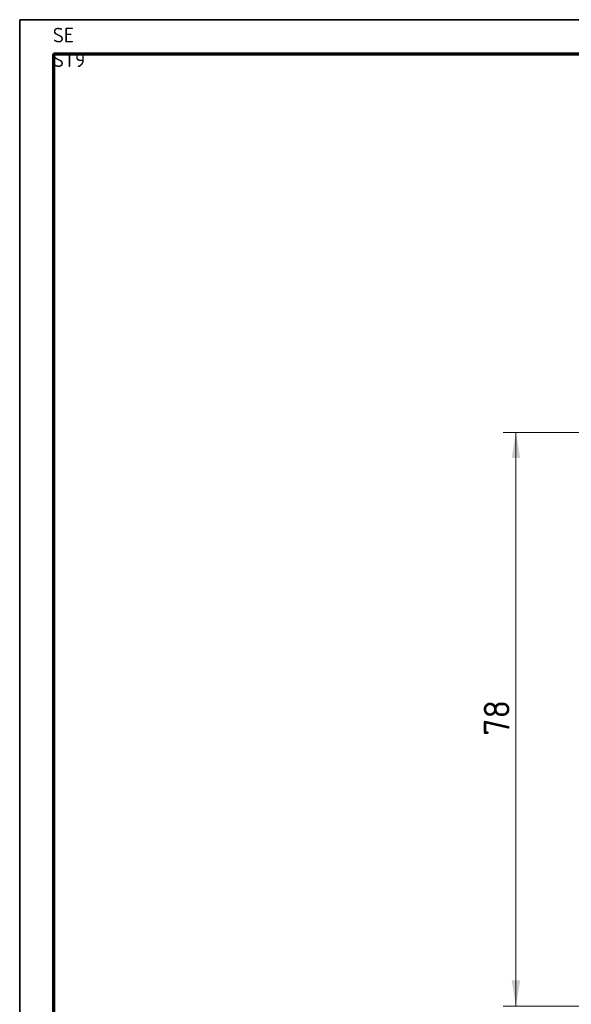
# Model space of a CAD drawing. Header units: millimetres. Extents: x 1 to 420, y -2 to 296.
# Tile 17 of 33: x 1 to 76, y 162 to 296. Entities that reach past the tile are written whole.
import ezdxf
from ezdxf.enums import TextEntityAlignment as Align

# ---------------------------------------------------------------- set-up
doc = ezdxf.new("R2010")
doc.units = ezdxf.units.MM
for name, color, linetype in [('_Translation', 7, 'Continuous'), ('Default', 7, 'Continuous'), ('Predefinito', 7, 'Continuous')]:
    doc.layers.add(name, color=color, linetype=linetype)
doc.styles.add('SEACAD_Solid_Edge_ISO', font='txt')
doc.styles.add('SEACAD_Solid_Edge_ISOI', font='seisoi.ttf')
doc.dimstyles.new('ISO', dxfattribs={"dimtxt": 3.5, "dimasz": 3.5, "dimexe": 1.75, "dimexo": 0, "dimgap": 0.875, "dimtad": 1, "dimtxsty": 'SEACAD_Solid_Edge_ISO', "dimblk1": '_SE_FILLED', "dimblk2": '_SE_FILLED', "dimsah": 1, "dimcen": 1.75, "dimadec": 1, "dimazin": 0, "dimtfac": 0.5, "dimtdec": 3, "dimtmove": 0, "dimatfit": 3, "dimfxl": 1, "dimarcsym": 0})

# ---------------------------------------------------------------- blocks, each defined once
blk = doc.blocks.new('DMBLK20')
at = {"layer": 'Default', "linetype": 'Continuous', "lineweight": 18}
for points in [[(67.69, 236.65), (68.86, 236.65), (68.27, 240.15)], [(67.69, 165.65), (68.27, 162.15), (68.86, 165.65)]]:
    blk.add_hatch(color=7, dxfattribs=at).paths.add_polyline_path(points)
at = {"layer": 'Default', "color": 7, "linetype": 'Continuous', "lineweight": 18}
for p, q in [((231.48, 240.15), (66.52, 240.15)), ((68.27, 240.15), (68.27, 162.15)), ((231.48, 162.15), (66.52, 162.15))]:
    blk.add_line(p, q, dxfattribs=at)
at = {"layer": 'Default', "color": 7, "linetype": 'Continuous', "lineweight": 18, "style": 'SEACAD_Solid_Edge_ISOI'}
blk.add_text('78', height=3.5, rotation=90, dxfattribs=at).set_placement((63.9, 198.92), align=Align.TOP_LEFT)
blk = doc.blocks.new('_SE_FILLED')
at = {"color": 0}
blk.add_line((0, 0), (-1, 0), dxfattribs=at)
blk.add_solid([(0, 0), (-1, -0.1665), (-1, 0.1665), (0, 0)], dxfattribs=at)

msp = doc.modelspace()

# ---------------------------------------------------------------- linework, layer by layer
at = {"layer": '_Translation', "color": 7, "linetype": 'Continuous', "lineweight": 70}
msp.add_line((5.345, 291.597), (415.345, 291.597), dxfattribs=at)
at = {"layer": 'Predefinito', "color": 7, "linetype": 'Continuous', "lineweight": 35}
for p, q in [((0.74, 296.257), (420.012, 296.257)), ((0.74, -0.008), (0.74, 296.257))]:
    msp.add_line(p, q, dxfattribs=at)
at = {"layer": 'Predefinito', "color": 7, "linetype": 'Continuous', "lineweight": 70}
msp.add_line((5.345, 291.597), (5.345, 4.664), dxfattribs=at)

# ---------------------------------------------------------------- texts
at = {"layer": 'Predefinito', "insert": (5.253, 295.16), "char_height": 2, "width": 7.10001, "attachment_point": 1}
msp.add_mtext('{\\fSolid Edge ISO|b0||i0||c0|p34;\\C7;\\H2.;\\W1.;SE ST9}', dxfattribs=at)

# ---------------------------------------------------------------- dimensions: what is measured, and where the dimension line sits
at = {"layer": 'Default', "color": 7, "linetype": 'Continuous', "lineweight": 18}
dim = msp.add_linear_dim(base=(68.272, 240.152), p1=(231.475, 240.152), p2=(231.475, 162.152), angle=270, text='\\A1;<>', dimstyle='ISO', dxfattribs=at)
dim.commit()
dim.dimension.update_dxf_attribs({"geometry": 'DMBLK20', "text_midpoint": (68.272, 201.152), "dimtype": 161})

doc.saveas('drawing.dxf')
